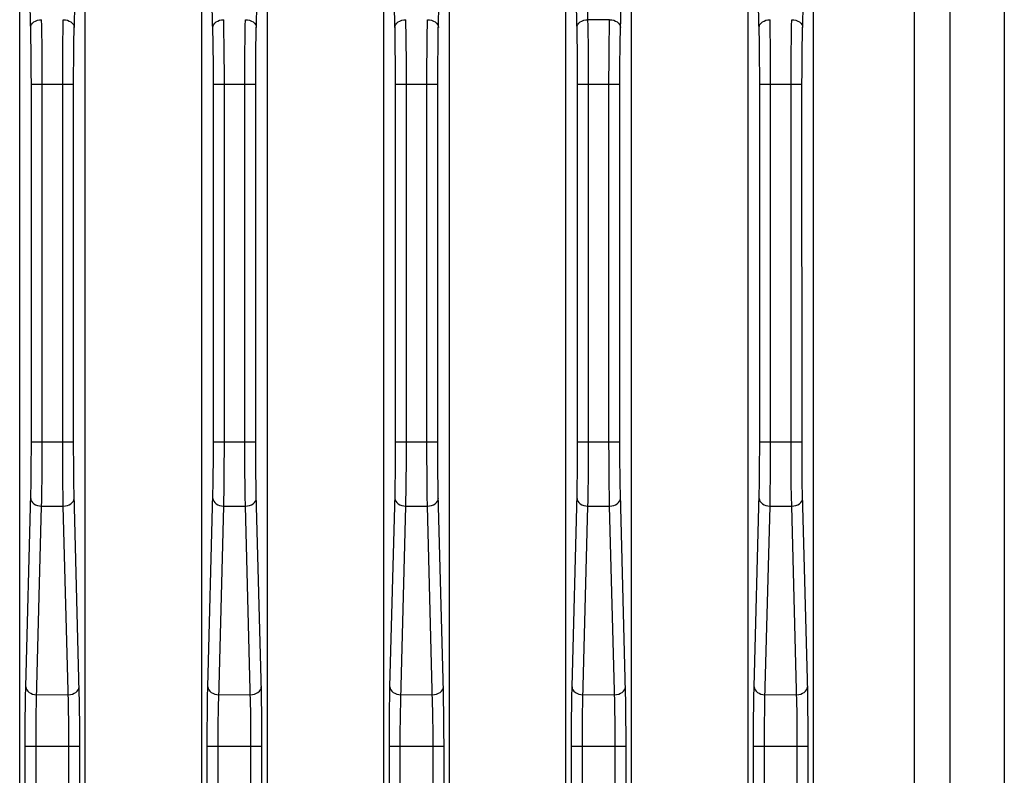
# Model space of a CAD drawing. Header units: millimetres. Extents: x 0 to 1682, y 0 to 1188.
# Tile 58 of 73: x 1225 to 1252, y 676 to 697. Entities that reach past the tile are written whole.
import ezdxf

# ---------------------------------------------------------------- set-up
doc = ezdxf.new("R2010")
doc.units = ezdxf.units.MM
doc.header["$LTSCALE"] = 92.51
doc.layers.add('PROCESSING_MODULE_COVER-SHAPE', color=7, linetype='CONTINUOUS')

msp = doc.modelspace()

# ---------------------------------------------------------------- linework, layer by layer
at = {"layer": 'PROCESSING_MODULE_COVER-SHAPE', "color": 7, "linetype": 'Continuous'}
for p, q in [((1224.998939, 669.553058), (1224.998314, 718.32583)), ((1229.998939, 669.553058), (1229.998314, 718.32583)), ((1234.998939, 669.553058), (1234.998314, 718.32583)), ((1239.998939, 669.553058), (1239.998314, 718.32583)), ((1244.998939, 669.553058), (1244.998314, 718.32583)), ((1249.56621, 669.700997), (1249.565892, 717.919608)), ((1252.033697, 715.760539), (1252.033997, 655.484521)), ((1250.539705, 715.53741), (1250.539705, 657.475107)), ((1240.601252, 697.009647), (1240.529399, 699.749808)), ((1226.492169, 696.645253), (1226.563737, 699.393709)), ((1231.492169, 696.645253), (1231.563737, 699.393709)), ((1236.492169, 696.645253), (1236.563737, 699.393709)), ((1241.492169, 696.645253), (1241.563737, 699.393709)), ((1246.492169, 696.645253), (1246.563737, 699.393709)), ((1241.195857, 697.009668), (1240.601252, 697.009647)), ((1225.312643, 696.186879), (1225.307943, 696.496462)), ((1225.61254, 696.315742), (1225.60784, 696.667541)), ((1230.312643, 696.186879), (1230.307943, 696.496462)), ((1230.61254, 696.315742), (1230.60784, 696.667541)), ((1235.312643, 696.186879), (1235.307943, 696.496462)), ((1235.61254, 696.315742), (1235.60784, 696.667541)), ((1240.312643, 696.186879), (1240.307943, 696.496462)), ((1240.61254, 696.315742), (1240.60784, 696.667541)), ((1245.312643, 696.186879), (1245.307943, 696.496462)), ((1245.61254, 696.315742), (1245.60784, 696.667541)), ((1225.315801, 695.873741), (1225.312643, 696.186879)), ((1225.615698, 695.959904), (1225.61254, 696.315742)), ((1230.315801, 695.873741), (1230.312643, 696.186879)), ((1230.615698, 695.959904), (1230.61254, 696.315742)), ((1235.315801, 695.873741), (1235.312643, 696.186879)), ((1235.615698, 695.959904), (1235.61254, 696.315742)), ((1240.315801, 695.873741), (1240.312643, 696.186879)), ((1240.615698, 695.959904), (1240.61254, 696.315742)), ((1245.315801, 695.873741), (1245.312643, 696.186879)), ((1245.615698, 695.959904), (1245.61254, 696.315742)), ((1225.617523, 695.602337), (1225.615698, 695.959904)), ((1226.180323, 695.778372), (1226.182765, 696.13309)), ((1230.617523, 695.602337), (1230.615698, 695.959904)), ((1231.180323, 695.778372), (1231.182765, 696.13309)), ((1235.617523, 695.602337), (1235.615698, 695.959904)), ((1236.180323, 695.778372), (1236.182765, 696.13309)), ((1240.617523, 695.602337), (1240.615698, 695.959904)), ((1241.180323, 695.778372), (1241.182765, 696.13309)), ((1245.617523, 695.602337), (1245.615698, 695.959904)), ((1246.180323, 695.778372), (1246.182765, 696.13309)), ((1225.317626, 695.559082), (1225.315801, 695.873741)), ((1226.17913, 695.420991), (1226.180323, 695.778372)), ((1226.479476, 695.557335), (1226.48128, 695.870265)), ((1230.317626, 695.559082), (1230.315801, 695.873741)), ((1231.17913, 695.420991), (1231.180323, 695.778372)), ((1231.479476, 695.557335), (1231.48128, 695.870265)), ((1235.317626, 695.559082), (1235.315801, 695.873741)), ((1236.17913, 695.420991), (1236.180323, 695.778372)), ((1236.479476, 695.557335), (1236.48128, 695.870265)), ((1240.317626, 695.559082), (1240.315801, 695.873741)), ((1241.17913, 695.420991), (1241.180323, 695.778372)), ((1241.479476, 695.557335), (1241.48128, 695.870265)), ((1245.317626, 695.559082), (1245.315801, 695.873741)), ((1246.17913, 695.420991), (1246.180323, 695.778372)), ((1246.479476, 695.557335), (1246.48128, 695.870265)), ((1225.318228, 695.24188), (1225.317626, 695.559082)), ((1225.618125, 695.24188), (1225.617523, 695.602337)), ((1226.178983, 685.412948), (1226.17913, 695.420991)), ((1226.47888, 695.24188), (1226.479476, 695.557335)), ((1230.318228, 695.24188), (1230.317626, 695.559082)), ((1230.618125, 695.24188), (1230.617523, 695.602337)), ((1231.178983, 685.412948), (1231.17913, 695.420991)), ((1231.47888, 695.24188), (1231.479476, 695.557335)), ((1235.318228, 695.24188), (1235.317626, 695.559082)), ((1235.618125, 695.24188), (1235.617523, 695.602337)), ((1236.178983, 685.412948), (1236.17913, 695.420991)), ((1236.47888, 695.24188), (1236.479476, 695.557335)), ((1240.318228, 695.24188), (1240.317626, 695.559082)), ((1240.618125, 695.24188), (1240.617523, 695.602337)), ((1241.178983, 685.412948), (1241.17913, 695.420991)), ((1241.47888, 695.24188), (1241.479476, 695.557335)), ((1245.318228, 695.24188), (1245.317626, 695.559082)), ((1245.618125, 695.24188), (1245.617523, 695.602337)), ((1246.178983, 685.412948), (1246.17913, 695.420991)), ((1246.47888, 695.24188), (1246.479476, 695.557335)), ((1225.317959, 685.212254), (1225.318228, 695.24188)), ((1225.318228, 695.24188), (1226.47888, 695.24188)), ((1225.617856, 685.185497), (1225.618125, 695.24188)), ((1226.479165, 685.208744), (1226.47888, 695.24188)), ((1230.317959, 685.212254), (1230.318228, 695.24188)), ((1230.318228, 695.24188), (1231.47888, 695.24188)), ((1230.617856, 685.185497), (1230.618125, 695.24188)), ((1231.479165, 685.208744), (1231.47888, 695.24188)), ((1235.317959, 685.212254), (1235.318228, 695.24188)), ((1235.318228, 695.24188), (1236.47888, 695.24188)), ((1235.617856, 685.185497), (1235.618125, 695.24188)), ((1236.479165, 685.208744), (1236.47888, 695.24188)), ((1240.317959, 685.212254), (1240.318228, 695.24188)), ((1240.318228, 695.24188), (1241.47888, 695.24188)), ((1240.617856, 685.185497), (1240.618125, 695.24188)), ((1241.479165, 685.208744), (1241.47888, 695.24188)), ((1245.317959, 685.212254), (1245.318228, 695.24188)), ((1245.318228, 695.24188), (1246.47888, 695.24188)), ((1245.617856, 685.185497), (1245.618125, 695.24188)), ((1246.479165, 685.208744), (1246.47888, 695.24188)), ((1225.318228, 685.412948), (1226.47888, 685.412948)), ((1226.179922, 684.963422), (1226.178983, 685.412948)), ((1230.318228, 685.412948), (1231.47888, 685.412948)), ((1231.179922, 684.963422), (1231.178983, 685.412948)), ((1235.318228, 685.412948), (1236.47888, 685.412948)), ((1236.179922, 684.963422), (1236.178983, 685.412948)), ((1240.318228, 685.412948), (1241.47888, 685.412948)), ((1241.179922, 684.963422), (1241.178983, 685.412948)), ((1245.318228, 685.412948), (1246.47888, 685.412948)), ((1246.179922, 684.963422), (1246.178983, 685.412948)), ((1225.316271, 684.843777), (1225.317959, 685.212254)), ((1225.616168, 684.766087), (1225.617856, 685.185497)), ((1226.480865, 684.839515), (1226.479165, 685.208744)), ((1230.316271, 684.843777), (1230.317959, 685.212254)), ((1230.616168, 684.766087), (1230.617856, 685.185497)), ((1231.480865, 684.839515), (1231.479165, 685.208744)), ((1235.316271, 684.843777), (1235.317959, 685.212254)), ((1235.616168, 684.766087), (1235.617856, 685.185497)), ((1236.480865, 684.839515), (1236.479165, 685.208744)), ((1240.316271, 684.843777), (1240.317959, 685.212254)), ((1240.616168, 684.766087), (1240.617856, 685.185497)), ((1241.480865, 684.839515), (1241.479165, 685.208744)), ((1245.316271, 684.843777), (1245.317959, 685.212254)), ((1245.616168, 684.766087), (1245.617856, 685.185497)), ((1246.480865, 684.839515), (1246.479165, 685.208744)), ((1225.313242, 684.51734), (1225.316271, 684.843777)), ((1226.182339, 684.572192), (1226.179922, 684.963422)), ((1226.483877, 684.516362), (1226.480865, 684.839515)), ((1230.313242, 684.51734), (1230.316271, 684.843777)), ((1231.182339, 684.572192), (1231.179922, 684.963422)), ((1231.483877, 684.516362), (1231.480865, 684.839515)), ((1235.313242, 684.51734), (1235.316271, 684.843777)), ((1236.182339, 684.572192), (1236.179922, 684.963422)), ((1236.483877, 684.516362), (1236.480865, 684.839515)), ((1240.313242, 684.51734), (1240.316271, 684.843777)), ((1241.182339, 684.572192), (1241.179922, 684.963422)), ((1241.483877, 684.516362), (1241.480865, 684.839515)), ((1245.313242, 684.51734), (1245.316271, 684.843777)), ((1246.182339, 684.572192), (1246.179922, 684.963422)), ((1246.483877, 684.516362), (1246.480865, 684.839515)), ((1225.613139, 684.395205), (1225.616168, 684.766087)), ((1226.185884, 684.226472), (1226.182339, 684.572192)), ((1230.613139, 684.395205), (1230.616168, 684.766087)), ((1231.185884, 684.226472), (1231.182339, 684.572192)), ((1235.613139, 684.395205), (1235.616168, 684.766087)), ((1236.185884, 684.226472), (1236.182339, 684.572192)), ((1240.613139, 684.395205), (1240.616168, 684.766087)), ((1241.185884, 684.226472), (1241.182339, 684.572192)), ((1245.613139, 684.395205), (1245.616168, 684.766087)), ((1246.185884, 684.226472), (1246.182339, 684.572192)), ((1225.309164, 684.228234), (1225.313242, 684.51734)), ((1225.609061, 684.066698), (1225.613139, 684.395205)), ((1226.487921, 684.229578), (1226.483877, 684.516362)), ((1230.309164, 684.228234), (1230.313242, 684.51734)), ((1230.609061, 684.066698), (1230.613139, 684.395205)), ((1231.487921, 684.229578), (1231.483877, 684.516362)), ((1235.309164, 684.228234), (1235.313242, 684.51734)), ((1235.609061, 684.066698), (1235.613139, 684.395205)), ((1236.487921, 684.229578), (1236.483877, 684.516362)), ((1240.309164, 684.228234), (1240.313242, 684.51734)), ((1240.609061, 684.066698), (1240.613139, 684.395205)), ((1241.487921, 684.229578), (1241.483877, 684.516362)), ((1245.309164, 684.228234), (1245.313242, 684.51734)), ((1245.609061, 684.066698), (1245.613139, 684.395205)), ((1246.487921, 684.229578), (1246.483877, 684.516362)), ((1225.304174, 683.972767), (1225.309164, 684.228234)), ((1226.190402, 683.918942), (1226.185884, 684.226472)), ((1226.492909, 683.974053), (1226.487921, 684.229578)), ((1230.304174, 683.972767), (1230.309164, 684.228234)), ((1231.190402, 683.918942), (1231.185884, 684.226472)), ((1231.492909, 683.974053), (1231.487921, 684.229578)), ((1235.304174, 683.972767), (1235.309164, 684.228234)), ((1236.190402, 683.918942), (1236.185884, 684.226472)), ((1236.492909, 683.974053), (1236.487921, 684.229578)), ((1240.304174, 683.972767), (1240.309164, 684.228234)), ((1241.190402, 683.918942), (1241.185884, 684.226472)), ((1241.492909, 683.974053), (1241.487921, 684.229578)), ((1245.304174, 683.972767), (1245.309164, 684.228234)), ((1246.190402, 683.918942), (1246.185884, 684.226472)), ((1246.492909, 683.974053), (1246.487921, 684.229578)), ((1225.16566, 678.675332), (1225.304174, 683.972767)), ((1226.195856, 683.645181), (1226.190402, 683.918942)), ((1226.634643, 678.541681), (1226.492909, 683.974053)), ((1230.16566, 678.675332), (1230.304174, 683.972767)), ((1231.195856, 683.645181), (1231.190402, 683.918942)), ((1231.634643, 678.541681), (1231.492909, 683.974053)), ((1235.16566, 678.675332), (1235.304174, 683.972767)), ((1236.195856, 683.645181), (1236.190402, 683.918942)), ((1236.634643, 678.541681), (1236.492909, 683.974053)), ((1240.16566, 678.675332), (1240.304174, 683.972767)), ((1241.195856, 683.645181), (1241.190402, 683.918942)), ((1241.634643, 678.541681), (1241.492909, 683.974053)), ((1245.16566, 678.675332), (1245.304174, 683.972767)), ((1246.195856, 683.645181), (1246.190402, 683.918942)), ((1246.634643, 678.541681), (1246.492909, 683.974053)), ((1225.601252, 683.645171), (1226.195856, 683.645181)), ((1226.337536, 678.231543), (1226.195856, 683.645181)), ((1230.601252, 683.645171), (1231.195856, 683.645181)), ((1231.337536, 678.231543), (1231.195856, 683.645181)), ((1235.601252, 683.645171), (1236.195856, 683.645181)), ((1236.337536, 678.231543), (1236.195856, 683.645181)), ((1240.601252, 683.645171), (1241.195856, 683.645181)), ((1241.337536, 678.231543), (1241.195856, 683.645181)), ((1245.601252, 683.645171), (1246.195856, 683.645181)), ((1246.337536, 678.231543), (1246.195856, 683.645181)), ((1225.159418, 678.395392), (1225.16566, 678.675332)), ((1230.159418, 678.395392), (1230.16566, 678.675332)), ((1235.159418, 678.395392), (1235.16566, 678.675332)), ((1240.159418, 678.395392), (1240.16566, 678.675332)), ((1245.159418, 678.395392), (1245.16566, 678.675332)), ((1225.154969, 678.121504), (1225.159418, 678.395392)), ((1225.465557, 678.463215), (1226.331551, 678.4632)), ((1226.639787, 678.277491), (1226.634643, 678.541681)), ((1230.154969, 678.121504), (1230.159418, 678.395392)), ((1230.465557, 678.463215), (1231.331551, 678.4632)), ((1231.639787, 678.277491), (1231.634643, 678.541681)), ((1235.154969, 678.121504), (1235.159418, 678.395392)), ((1235.465557, 678.463215), (1236.331551, 678.4632)), ((1236.639787, 678.277491), (1236.634643, 678.541681)), ((1240.154969, 678.121504), (1240.159418, 678.395392)), ((1240.465557, 678.463215), (1241.331551, 678.4632)), ((1241.639787, 678.277491), (1241.634643, 678.541681)), ((1245.154969, 678.121504), (1245.159418, 678.395392)), ((1245.465557, 678.463215), (1246.331551, 678.4632)), ((1246.639787, 678.277491), (1246.634643, 678.541681)), ((1225.151809, 677.851924), (1225.154969, 678.121504)), ((1226.341898, 678.003001), (1226.337536, 678.231543)), ((1226.643536, 678.014077), (1226.639787, 678.277491)), ((1230.151809, 677.851924), (1230.154969, 678.121504)), ((1231.341898, 678.003001), (1231.337536, 678.231543)), ((1231.643536, 678.014077), (1231.639787, 678.277491)), ((1235.151809, 677.851924), (1235.154969, 678.121504)), ((1236.341898, 678.003001), (1236.337536, 678.231543)), ((1236.643536, 678.014077), (1236.639787, 678.277491)), ((1240.151809, 677.851924), (1240.154969, 678.121504)), ((1241.341898, 678.003001), (1241.337536, 678.231543)), ((1241.643536, 678.014077), (1241.639787, 678.277491)), ((1245.151809, 677.851924), (1245.154969, 678.121504)), ((1246.341898, 678.003001), (1246.337536, 678.231543)), ((1246.643536, 678.014077), (1246.639787, 678.277491)), ((1225.14964, 677.578928), (1225.151809, 677.851924)), ((1225.451706, 677.747193), (1225.454866, 677.98161)), ((1226.345122, 677.771677), (1226.341898, 678.003001)), ((1226.64629, 677.741728), (1226.643536, 678.014077)), ((1230.14964, 677.578928), (1230.151809, 677.851924)), ((1230.451706, 677.747193), (1230.454866, 677.98161)), ((1231.345122, 677.771677), (1231.341898, 678.003001)), ((1231.64629, 677.741728), (1231.643536, 678.014077)), ((1235.14964, 677.578928), (1235.151809, 677.851924)), ((1235.451706, 677.747193), (1235.454866, 677.98161)), ((1236.345122, 677.771677), (1236.341898, 678.003001)), ((1236.64629, 677.741728), (1236.643536, 678.014077)), ((1240.14964, 677.578928), (1240.151809, 677.851924)), ((1240.451706, 677.747193), (1240.454866, 677.98161)), ((1241.345122, 677.771677), (1241.341898, 678.003001)), ((1241.64629, 677.741728), (1241.643536, 678.014077)), ((1245.14964, 677.578928), (1245.151809, 677.851924)), ((1245.451706, 677.747193), (1245.454866, 677.98161)), ((1246.345122, 677.771677), (1246.341898, 678.003001)), ((1246.64629, 677.741728), (1246.643536, 678.014077)), ((1225.148398, 677.306547), (1225.14964, 677.578928)), ((1225.449537, 677.509805), (1225.451706, 677.747193)), ((1226.347428, 677.529431), (1226.345122, 677.771677)), ((1226.349096, 677.165729), (1226.347428, 677.529431)), ((1226.648114, 677.460531), (1226.64629, 677.741728)), ((1230.148398, 677.306547), (1230.14964, 677.578928)), ((1230.449537, 677.509805), (1230.451706, 677.747193)), ((1231.347428, 677.529431), (1231.345122, 677.771677)), ((1231.349096, 677.165729), (1231.347428, 677.529431)), ((1231.648114, 677.460531), (1231.64629, 677.741728)), ((1235.148398, 677.306547), (1235.14964, 677.578928)), ((1235.449537, 677.509805), (1235.451706, 677.747193)), ((1236.347428, 677.529431), (1236.345122, 677.771677)), ((1236.349096, 677.165729), (1236.347428, 677.529431)), ((1236.648114, 677.460531), (1236.64629, 677.741728)), ((1240.148398, 677.306547), (1240.14964, 677.578928)), ((1240.449537, 677.509805), (1240.451706, 677.747193)), ((1241.347428, 677.529431), (1241.345122, 677.771677)), ((1241.349096, 677.165729), (1241.347428, 677.529431)), ((1241.648114, 677.460531), (1241.64629, 677.741728)), ((1245.148398, 677.306547), (1245.14964, 677.578928)), ((1245.449537, 677.509805), (1245.451706, 677.747193)), ((1246.347428, 677.529431), (1246.345122, 677.771677)), ((1246.349096, 677.165729), (1246.347428, 677.529431)), ((1246.648114, 677.460531), (1246.64629, 677.741728)), ((1225.14802, 677.048987), (1225.148398, 677.306547)), ((1225.447917, 677.048987), (1225.448296, 677.272952)), ((1225.448296, 677.272952), (1225.449537, 677.509805)), ((1226.649089, 677.048987), (1226.648114, 677.460531)), ((1230.14802, 677.048987), (1230.148398, 677.306547)), ((1230.447917, 677.048987), (1230.448296, 677.272952)), ((1230.448296, 677.272952), (1230.449537, 677.509805)), ((1231.649089, 677.048987), (1231.648114, 677.460531)), ((1235.14802, 677.048987), (1235.148398, 677.306547)), ((1235.447917, 677.048987), (1235.448296, 677.272952)), ((1235.448296, 677.272952), (1235.449537, 677.509805)), ((1236.649089, 677.048987), (1236.648114, 677.460531)), ((1240.14802, 677.048987), (1240.148398, 677.306547)), ((1240.447917, 677.048987), (1240.448296, 677.272952)), ((1240.448296, 677.272952), (1240.449537, 677.509805)), ((1241.649089, 677.048987), (1241.648114, 677.460531)), ((1245.14802, 677.048987), (1245.148398, 677.306547)), ((1245.447917, 677.048987), (1245.448296, 677.272952)), ((1245.448296, 677.272952), (1245.449537, 677.509805)), ((1246.649089, 677.048987), (1246.648114, 677.460531)), ((1225.148259, 667.48763), (1225.14802, 677.048987)), ((1225.14802, 677.048987), (1226.649089, 677.048987)), ((1225.448156, 667.512603), (1225.447917, 677.048987)), ((1226.348978, 667.520613), (1226.349096, 677.165729)), ((1226.648875, 667.496868), (1226.649089, 677.048987)), ((1230.148259, 667.48763), (1230.14802, 677.048987)), ((1230.14802, 677.048987), (1231.649089, 677.048987)), ((1230.448156, 667.512603), (1230.447917, 677.048987)), ((1231.348978, 667.520613), (1231.349096, 677.165729)), ((1231.648875, 667.496868), (1231.649089, 677.048987)), ((1235.148259, 667.48763), (1235.14802, 677.048987)), ((1235.14802, 677.048987), (1236.649089, 677.048987)), ((1235.448156, 667.512603), (1235.447917, 677.048987)), ((1236.348978, 667.520613), (1236.349096, 677.165729)), ((1236.648875, 667.496868), (1236.649089, 677.048987)), ((1240.148259, 667.48763), (1240.14802, 677.048987)), ((1240.14802, 677.048987), (1241.649089, 677.048987)), ((1240.448156, 667.512603), (1240.447917, 677.048987)), ((1241.348978, 667.520613), (1241.349096, 677.165729)), ((1241.648875, 667.496868), (1241.649089, 677.048987)), ((1245.148259, 667.48763), (1245.14802, 677.048987)), ((1245.14802, 677.048987), (1246.649089, 677.048987)), ((1245.448156, 667.512603), (1245.447917, 677.048987)), ((1246.348978, 667.520613), (1246.349096, 677.165729)), ((1246.648875, 667.496868), (1246.649089, 677.048987))]:
    msp.add_line(p, q, dxfattribs=at)
for points in [[(1226.79817, 669.553058), (1226.798794, 718.32583), (1226.799491, 718.486704), (1226.800653, 718.644587), (1226.802256, 718.796727), (1226.804287, 718.94121), (1226.806717, 719.076448), (1226.809503, 719.19994), (1226.81266, 719.31252)], [(1231.79817, 669.553058), (1231.798794, 718.32583), (1231.799491, 718.486704), (1231.800653, 718.644587), (1231.802256, 718.796727), (1231.804287, 718.94121), (1231.806717, 719.076448), (1231.809503, 719.19994), (1231.81266, 719.31252)], [(1236.79817, 669.553058), (1236.798794, 718.32583), (1236.799491, 718.486704), (1236.800653, 718.644587), (1236.802256, 718.796727), (1236.804287, 718.94121), (1236.806717, 719.076448), (1236.809503, 719.19994), (1236.81266, 719.31252)], [(1241.79817, 669.553058), (1241.798794, 718.32583), (1241.799491, 718.486704), (1241.800653, 718.644587), (1241.802256, 718.796727), (1241.804287, 718.94121), (1241.806717, 719.076448), (1241.809503, 719.19994), (1241.81266, 719.31252)], [(1246.79817, 669.553058), (1246.798794, 718.32583), (1246.799491, 718.486704), (1246.800653, 718.644587), (1246.802256, 718.796727), (1246.804287, 718.94121), (1246.806717, 719.076448), (1246.809503, 719.19994), (1246.81266, 719.31252)], [(1225.307943, 696.496462), (1225.304885, 696.648054), (1225.229502, 699.548429)], [(1230.307943, 696.496462), (1230.304885, 696.648054), (1230.229502, 699.548429)], [(1235.307943, 696.496462), (1235.304885, 696.648054), (1235.229502, 699.548429)], [(1240.307943, 696.496462), (1240.304885, 696.648054), (1240.229502, 699.548429)], [(1245.307943, 696.496462), (1245.304885, 696.648054), (1245.229502, 699.548429)], [(1225.301355, 696.797515), (1225.308053, 696.838425), (1225.325756, 696.8778), (1225.353798, 696.914162), (1225.391128, 696.946146), (1225.436345, 696.972551), (1225.48775, 696.992387), (1225.543416, 697.004909), (1225.601252, 697.009647)], [(1225.60784, 696.667541), (1225.604782, 696.841212), (1225.601252, 697.009667)], [(1226.182765, 696.13309), (1226.186624, 696.48637), (1226.189186, 696.662349), (1226.192272, 696.838175), (1226.195857, 697.009668)], [(1226.195856, 697.009647), (1226.253693, 697.004909), (1226.309358, 696.992387), (1226.360764, 696.972551), (1226.40598, 696.946146), (1226.44331, 696.914162), (1226.471353, 696.8778), (1226.489055, 696.838425), (1226.495754, 696.797515)], [(1230.301355, 696.797515), (1230.308053, 696.838425), (1230.325756, 696.8778), (1230.353798, 696.914162), (1230.391128, 696.946146), (1230.436345, 696.972551), (1230.48775, 696.992387), (1230.543416, 697.004909), (1230.601252, 697.009647)], [(1230.60784, 696.667541), (1230.604782, 696.841212), (1230.601252, 697.009667)], [(1231.182765, 696.13309), (1231.186624, 696.48637), (1231.189186, 696.662349), (1231.192272, 696.838175), (1231.195857, 697.009668)], [(1231.195856, 697.009647), (1231.253693, 697.004909), (1231.309358, 696.992387), (1231.360764, 696.972551), (1231.40598, 696.946146), (1231.44331, 696.914162), (1231.471353, 696.8778), (1231.489055, 696.838425), (1231.495754, 696.797515)], [(1235.301355, 696.797515), (1235.308053, 696.838425), (1235.325756, 696.8778), (1235.353798, 696.914162), (1235.391128, 696.946146), (1235.436345, 696.972551), (1235.48775, 696.992387), (1235.543416, 697.004909), (1235.601252, 697.009647)], [(1235.60784, 696.667541), (1235.604782, 696.841212), (1235.601252, 697.009667)], [(1236.182765, 696.13309), (1236.186624, 696.48637), (1236.189186, 696.662349), (1236.192272, 696.838175), (1236.195857, 697.009668)], [(1236.195856, 697.009647), (1236.253693, 697.004909), (1236.309358, 696.992387), (1236.360764, 696.972551), (1236.40598, 696.946146), (1236.44331, 696.914162), (1236.471353, 696.8778), (1236.489055, 696.838425), (1236.495754, 696.797515)], [(1240.301355, 696.797515), (1240.308053, 696.838425), (1240.325756, 696.8778), (1240.353798, 696.914162), (1240.391128, 696.946146), (1240.436345, 696.972551), (1240.48775, 696.992387), (1240.543416, 697.004909), (1240.601252, 697.009647)], [(1240.60784, 696.667541), (1240.604782, 696.841204), (1240.601252, 697.009647)], [(1241.182765, 696.13309), (1241.186624, 696.48637), (1241.189186, 696.662349), (1241.192272, 696.838175), (1241.195857, 697.009668)], [(1241.195856, 697.009647), (1241.253693, 697.004909), (1241.309358, 696.992387), (1241.360764, 696.972551), (1241.40598, 696.946146), (1241.44331, 696.914162), (1241.471353, 696.8778), (1241.489055, 696.838425), (1241.495754, 696.797515)], [(1245.301355, 696.797515), (1245.308053, 696.838425), (1245.325756, 696.8778), (1245.353798, 696.914162), (1245.391128, 696.946146), (1245.436345, 696.972551), (1245.48775, 696.992387), (1245.543416, 697.004909), (1245.601252, 697.009647)], [(1245.60784, 696.667541), (1245.604782, 696.841212), (1245.601252, 697.009667)], [(1246.182765, 696.13309), (1246.186624, 696.48637), (1246.189186, 696.662349), (1246.192272, 696.838175), (1246.195857, 697.009668)], [(1246.195856, 697.009647), (1246.253693, 697.004909), (1246.309358, 696.992387), (1246.360764, 696.972551), (1246.40598, 696.946146), (1246.44331, 696.914162), (1246.471353, 696.8778), (1246.489055, 696.838425), (1246.495754, 696.797515)], [(1226.48128, 695.870265), (1226.484404, 696.181875), (1226.486522, 696.337258), (1226.489083, 696.491892), (1226.492169, 696.645253)], [(1231.48128, 695.870265), (1231.484404, 696.181875), (1231.486522, 696.337258), (1231.489083, 696.491892), (1231.492169, 696.645253)], [(1236.48128, 695.870265), (1236.484404, 696.181875), (1236.486522, 696.337258), (1236.489083, 696.491892), (1236.492169, 696.645253)], [(1241.48128, 695.870265), (1241.484404, 696.181875), (1241.486522, 696.337258), (1241.489083, 696.491892), (1241.492169, 696.645253)], [(1246.48128, 695.870265), (1246.484404, 696.181875), (1246.486522, 696.337258), (1246.489083, 696.491892), (1246.492169, 696.645253)], [(1225.601252, 683.645171), (1225.604071, 683.776121), (1225.609061, 684.066698)], [(1230.601252, 683.645171), (1230.604071, 683.776121), (1230.609061, 684.066698)], [(1235.601252, 683.645171), (1235.604071, 683.776121), (1235.609061, 684.066698)], [(1240.601252, 683.645171), (1240.604071, 683.776121), (1240.609061, 684.066698)], [(1245.601252, 683.645171), (1245.604071, 683.776121), (1245.609061, 684.066698)], [(1225.301355, 683.857313), (1225.308053, 683.816403), (1225.325756, 683.777028), (1225.353798, 683.740666), (1225.391128, 683.708683), (1225.436344, 683.682277), (1225.48775, 683.662441), (1225.543416, 683.649919), (1225.601252, 683.645181)], [(1226.195856, 683.645181), (1226.253693, 683.649919), (1226.309359, 683.662441), (1226.360764, 683.682277), (1226.405981, 683.708683), (1226.44331, 683.740666), (1226.471353, 683.777028), (1226.489055, 683.816403), (1226.495754, 683.857313)], [(1230.301355, 683.857313), (1230.308053, 683.816403), (1230.325756, 683.777028), (1230.353798, 683.740666), (1230.391128, 683.708683), (1230.436344, 683.682277), (1230.48775, 683.662441), (1230.543416, 683.649919), (1230.601252, 683.645181)], [(1231.195856, 683.645181), (1231.253693, 683.649919), (1231.309359, 683.662441), (1231.360764, 683.682277), (1231.405981, 683.708683), (1231.44331, 683.740666), (1231.471353, 683.777028), (1231.489055, 683.816403), (1231.495754, 683.857313)], [(1235.301355, 683.857313), (1235.308053, 683.816403), (1235.325756, 683.777028), (1235.353798, 683.740666), (1235.391128, 683.708683), (1235.436344, 683.682277), (1235.48775, 683.662441), (1235.543416, 683.649919), (1235.601252, 683.645181)], [(1236.195856, 683.645181), (1236.253693, 683.649919), (1236.309359, 683.662441), (1236.360764, 683.682277), (1236.405981, 683.708683), (1236.44331, 683.740666), (1236.471353, 683.777028), (1236.489055, 683.816403), (1236.495754, 683.857313)], [(1240.301355, 683.857313), (1240.308053, 683.816403), (1240.325756, 683.777028), (1240.353798, 683.740666), (1240.391128, 683.708683), (1240.436344, 683.682277), (1240.48775, 683.662441), (1240.543416, 683.649919), (1240.601252, 683.645181)], [(1241.195856, 683.645181), (1241.253693, 683.649919), (1241.309359, 683.662441), (1241.360764, 683.682277), (1241.405981, 683.708683), (1241.44331, 683.740666), (1241.471353, 683.777028), (1241.489055, 683.816403), (1241.495754, 683.857313)], [(1245.301355, 683.857313), (1245.308053, 683.816403), (1245.325756, 683.777028), (1245.353798, 683.740666), (1245.391128, 683.708683), (1245.436344, 683.682277), (1245.48775, 683.662441), (1245.543416, 683.649919), (1245.601252, 683.645181)], [(1246.195856, 683.645181), (1246.253693, 683.649919), (1246.309359, 683.662441), (1246.360764, 683.682277), (1246.405981, 683.708683), (1246.44331, 683.740666), (1246.471353, 683.777028), (1246.489055, 683.816403), (1246.495754, 683.857313)], [(1225.454866, 677.98161), (1225.459315, 678.219774), (1225.462212, 678.341872), (1225.601252, 683.645171)], [(1230.454866, 677.98161), (1230.459315, 678.219774), (1230.462212, 678.341872), (1230.601252, 683.645171)], [(1235.454866, 677.98161), (1235.459315, 678.219774), (1235.462212, 678.341872), (1235.601252, 683.645171)], [(1240.454866, 677.98161), (1240.459315, 678.219774), (1240.462212, 678.341872), (1240.601252, 683.645171)], [(1245.454866, 677.98161), (1245.459315, 678.219774), (1245.462212, 678.341872), (1245.601252, 683.645171)], [(1225.16566, 678.675332), (1225.172358, 678.634422), (1225.190061, 678.595047), (1225.218104, 678.558685), (1225.255433, 678.526702), (1225.30065, 678.500296), (1225.352055, 678.48046), (1225.407721, 678.467938), (1225.465557, 678.4632)], [(1226.331551, 678.4632), (1226.389388, 678.467938), (1226.445053, 678.48046), (1226.496459, 678.500296), (1226.541675, 678.526702), (1226.579005, 678.558685), (1226.607047, 678.595047), (1226.62475, 678.634422), (1226.631449, 678.675332)], [(1230.16566, 678.675332), (1230.172358, 678.634422), (1230.190061, 678.595047), (1230.218104, 678.558685), (1230.255433, 678.526702), (1230.30065, 678.500296), (1230.352055, 678.48046), (1230.407721, 678.467938), (1230.465557, 678.4632)], [(1231.331551, 678.4632), (1231.389388, 678.467938), (1231.445053, 678.48046), (1231.496459, 678.500296), (1231.541675, 678.526702), (1231.579005, 678.558685), (1231.607047, 678.595047), (1231.62475, 678.634422), (1231.631449, 678.675332)], [(1235.16566, 678.675332), (1235.172358, 678.634422), (1235.190061, 678.595047), (1235.218104, 678.558685), (1235.255433, 678.526702), (1235.30065, 678.500296), (1235.352055, 678.48046), (1235.407721, 678.467938), (1235.465557, 678.4632)], [(1236.331551, 678.4632), (1236.389388, 678.467938), (1236.445053, 678.48046), (1236.496459, 678.500296), (1236.541675, 678.526702), (1236.579005, 678.558685), (1236.607047, 678.595047), (1236.62475, 678.634422), (1236.631449, 678.675332)], [(1240.16566, 678.675332), (1240.172358, 678.634422), (1240.190061, 678.595047), (1240.218104, 678.558685), (1240.255433, 678.526702), (1240.30065, 678.500296), (1240.352055, 678.48046), (1240.407721, 678.467938), (1240.465557, 678.4632)], [(1241.331551, 678.4632), (1241.389388, 678.467938), (1241.445053, 678.48046), (1241.496459, 678.500296), (1241.541675, 678.526702), (1241.579005, 678.558685), (1241.607047, 678.595047), (1241.62475, 678.634422), (1241.631449, 678.675332)], [(1245.16566, 678.675332), (1245.172358, 678.634422), (1245.190061, 678.595047), (1245.218104, 678.558685), (1245.255433, 678.526702), (1245.30065, 678.500296), (1245.352055, 678.48046), (1245.407721, 678.467938), (1245.465557, 678.4632)], [(1246.331551, 678.4632), (1246.389388, 678.467938), (1246.445053, 678.48046), (1246.496459, 678.500296), (1246.541675, 678.526702), (1246.579005, 678.558685), (1246.607047, 678.595047), (1246.62475, 678.634422), (1246.631449, 678.675332)]]:
    msp.add_lwpolyline(points, dxfattribs=at)

doc.saveas('drawing.dxf')
